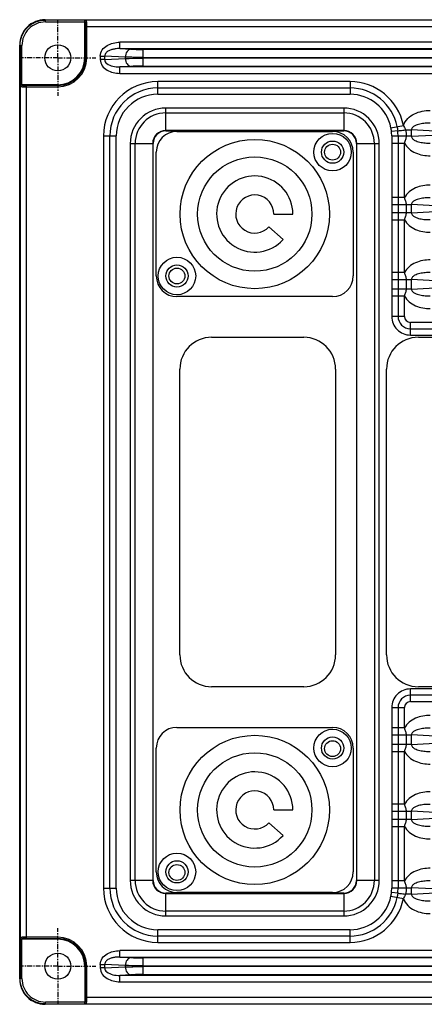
# Model space of a CAD drawing. Header units: millimetres. Extents: x 23 to 485, y 64 to 313.
# Tile 11 of 19: x 300 to 332, y 181 to 258. Entities that reach past the tile are written whole.
import ezdxf

# ---------------------------------------------------------------- set-up
doc = ezdxf.new("R2010")
doc.units = ezdxf.units.MM
doc.linetypes.add('CENTER', pattern=[0.6, 0.375, -0.075, 0.075, -0.075])
doc.layers.add('DEFAULT_1', color=3, linetype='CENTER')

msp = doc.modelspace()

# ---------------------------------------------------------------- linework, layer by layer
at = {"color": 7, "linetype": 'Continuous'}
for p, q in [((302.1305, 258.1061), (483.1162, 258.1061)), ((305.2483, 255.1061), (305.2483, 257.9299)), ((300.1233, 182.6058), (300.1233, 256.1064)), ((303.1233, 252.9811), (300.2995, 252.9811)), ((325.6233, 249.3888), (311.6233, 249.3888)), ((311.6233, 249.3579), (325.6233, 249.3579)), ((312.4983, 249.3079), (324.7483, 249.3079)), ((310.5906, 248.3561), (310.5906, 190.3561)), ((310.6215, 190.3561), (310.6215, 248.3561)), ((326.6251, 248.3561), (326.6251, 190.3561)), ((326.656, 190.3561), (326.656, 248.3561)), ((310.8733, 237.9329), (310.8733, 247.6829)), ((326.3733, 247.6829), (326.3733, 237.9329)), ((320.1233, 242.8079), (321.6233, 242.8079)), ((320.8489, 240.7963), (319.7361, 241.8021)), ((324.7483, 236.3079), (312.4983, 236.3079)), ((315.2309, 233.1061), (322.4809, 233.1061)), ((331.4983, 233.1061), (338.7483, 233.1061)), ((312.7309, 208.1061), (312.7309, 230.6061)), ((324.9809, 230.6061), (324.9809, 208.1061)), ((328.9983, 208.1061), (328.9983, 230.6061)), ((322.4809, 205.6061), (315.2309, 205.6061)), ((338.7483, 205.6061), (331.4983, 205.6061)), ((312.4983, 202.4044), (324.7483, 202.4044)), ((310.8733, 191.0294), (310.8733, 200.7794)), ((326.3733, 200.7794), (326.3733, 191.0294)), ((320.1233, 195.9044), (321.6233, 195.9044)), ((320.8489, 193.8927), (319.7361, 194.8985)), ((325.6233, 189.3544), (311.6233, 189.3544)), ((311.6233, 189.3234), (325.6233, 189.3234)), ((324.7483, 189.4044), (312.4983, 189.4044)), ((303.1233, 185.7311), (300.2995, 185.7311)), ((305.2483, 183.6061), (305.2483, 180.7823)), ((483.1162, 180.6061), (302.1305, 180.6061))]:
    msp.add_line(p, q, dxfattribs=at)
at = {"color": 9, "linetype": 'Continuous'}
for p, q in [((302.1361, 258.0799), (302.1361, 258.1061)), ((305.3534, 258.0799), (302.1361, 258.0799)), ((302.1492, 257.9299), (302.1492, 258.0799)), ((305.3534, 258.0728), (305.3534, 258.0799)), ((302.1493, 257.9299), (305.2483, 257.9299)), ((305.2476, 257.9776), (305.2716, 257.9728)), ((305.3059, 257.5729), (305.3059, 255.1061)), ((305.3059, 257.5729), (360.4407, 257.5729)), ((360.3932, 258.0728), (305.3534, 258.0728)), ((305.4056, 255.1061), (305.4056, 257.5729)), ((300.1233, 256.1064), (300.1495, 256.0802)), ((300.1495, 256.0802), (300.1495, 252.8938)), ((300.1495, 256.0802), (300.2995, 256.0802)), ((300.2995, 252.9811), (300.2995, 256.0802)), ((307.9942, 255.8297), (307.9942, 256.329)), ((358.8024, 256.329), (307.9942, 256.329)), ((307.9942, 255.8297), (308.8794, 255.7833)), ((307.9942, 255.8297), (358.8024, 255.8297)), ((356.945, 255.7622), (309.8516, 255.7622)), ((309.8517, 254.4501), (309.8517, 255.7622)), ((306.4621, 255.2441), (306.4621, 254.9681)), ((306.4621, 255.2441), (306.8157, 255.2441)), ((306.8157, 254.9681), (306.8157, 255.2441)), ((308.4375, 255.1591), (306.8157, 255.2441)), ((306.8157, 254.9681), (308.4375, 255.0531)), ((308.4375, 255.1591), (308.4375, 255.0531)), ((309.8517, 255.138), (356.9449, 255.138)), ((356.9449, 255.0742), (309.8517, 255.0742)), ((306.8157, 254.9681), (306.4621, 254.9681)), ((308.8794, 254.429), (307.9942, 254.3826)), ((307.9942, 253.8833), (307.9942, 254.3826)), ((358.8024, 254.3826), (307.9942, 254.3826)), ((309.8516, 254.4501), (356.945, 254.4501)), ((307.9942, 253.8833), (358.8024, 253.8833)), ((300.1495, 252.8938), (300.1566, 252.8583)), ((300.1566, 252.8583), (300.1566, 185.854)), ((300.2566, 252.9579), (300.2518, 252.9818)), ((300.6565, 185.7888), (300.6565, 252.9235)), ((303.1233, 252.9235), (300.6565, 252.9235)), ((300.6565, 252.8239), (303.1233, 252.8239)), ((310.9983, 252.2343), (310.9983, 253.233)), ((326.1233, 253.233), (310.9983, 253.233)), ((310.9983, 252.7336), (326.1233, 252.7336)), ((326.1233, 253.233), (326.1233, 252.2343)), ((310.9983, 252.2343), (326.1233, 252.2343)), ((311.6233, 249.3579), (311.6233, 251.1539)), ((325.6233, 251.1539), (311.6233, 251.1539)), ((325.6233, 251.1539), (325.6233, 249.3579)), ((311.6233, 250.7708), (325.6233, 250.7708)), ((329.3388, 249.594), (330.3184, 249.7884)), ((306.7214, 248.9561), (306.7214, 189.7561)), ((306.7214, 248.9561), (307.7202, 248.9561)), ((307.2208, 189.7561), (307.2208, 248.9561)), ((307.7202, 189.7561), (307.7202, 248.9561)), ((329.8793, 249.3693), (329.3835, 249.313)), ((329.4032, 248.964), (329.4021, 248.3838)), ((329.9025, 248.9366), (329.4037, 248.9366)), ((329.9025, 248.9561), (330.5435, 248.9561)), ((330.491, 249.4256), (330.9662, 249.4256)), ((330.9662, 248.9366), (330.5442, 248.9366)), ((330.9662, 248.9366), (330.9662, 249.4256)), ((334.0135, 249.2659), (330.9662, 249.4256)), ((330.9662, 248.9366), (334.0135, 249.0963)), ((308.8256, 248.3561), (308.8256, 190.3561)), ((308.8256, 248.3561), (310.6215, 248.3561)), ((309.2086, 190.3561), (309.2086, 248.3561)), ((326.6251, 248.3561), (328.421, 248.3561)), ((328.038, 248.3561), (328.038, 190.3561)), ((328.421, 190.3561), (328.421, 248.3561)), ((329.4014, 248.3838), (330.4002, 248.3838)), ((329.4021, 248.3838), (329.4021, 244.1018)), ((329.9008, 248.3838), (329.9008, 244.1018)), ((330.4002, 244.1018), (330.4002, 248.3838)), ((330.4002, 244.1018), (329.4014, 244.1018)), ((329.4033, 243.549), (329.4033, 242.9133)), ((329.4038, 243.549), (330.9662, 243.549)), ((329.9025, 243.549), (329.9025, 242.9133)), ((330.5435, 243.549), (330.5435, 242.9133)), ((330.9662, 242.9133), (330.9662, 243.549)), ((335.267, 243.3236), (330.9662, 243.549)), ((330.9662, 242.9133), (329.4038, 242.9133)), ((330.9662, 242.9133), (335.267, 243.1387)), ((329.4014, 242.3604), (330.4002, 242.3604)), ((329.4021, 242.3604), (329.4021, 238.2087)), ((329.9008, 242.3604), (329.9008, 238.2087)), ((330.4002, 238.2087), (330.4002, 242.3604)), ((330.4002, 238.2087), (329.4014, 238.2087)), ((329.4033, 237.6559), (329.4033, 236.9064)), ((329.4038, 237.6559), (330.9662, 237.6559)), ((329.9025, 237.6559), (329.9025, 236.9064)), ((330.5435, 237.6559), (330.5435, 236.9064)), ((330.9662, 236.9064), (330.9662, 237.6559)), ((336.2058, 237.3813), (330.9662, 237.6559)), ((330.9662, 236.9064), (336.2058, 237.181)), ((330.9662, 236.9064), (329.4038, 236.9064)), ((329.4021, 236.3535), (329.4014, 234.7561)), ((330.4002, 236.3535), (329.4014, 236.3535)), ((329.9008, 236.3535), (329.9008, 234.7561)), ((330.4002, 234.7561), (330.4002, 236.3535)), ((330.4002, 234.7561), (329.4014, 234.7561)), ((330.8733, 233.2843), (330.8733, 234.283)), ((338.6233, 234.283), (330.8733, 234.283)), ((330.8733, 233.7836), (338.6233, 233.7836)), ((330.8733, 233.2843), (338.6233, 233.2843)), ((330.8733, 204.4292), (330.8733, 205.428)), ((338.6233, 205.428), (330.8733, 205.428)), ((338.6233, 204.9286), (330.8733, 204.9286)), ((329.4014, 203.9561), (329.4021, 202.3587)), ((329.4014, 203.9561), (330.4002, 203.9561)), ((329.9008, 203.9561), (329.9008, 202.3587)), ((330.4002, 202.3587), (330.4002, 203.9561)), ((330.8733, 204.4292), (338.6233, 204.4292)), ((330.4002, 202.3587), (329.4014, 202.3587)), ((329.4033, 201.8059), (329.4033, 201.0564)), ((329.4038, 201.8059), (330.9662, 201.8059)), ((329.9025, 201.8059), (329.9025, 201.0564)), ((330.5435, 201.8059), (330.5435, 201.0564)), ((330.9662, 201.0564), (330.9662, 201.8059)), ((336.2058, 201.5313), (330.9662, 201.8059)), ((330.9662, 201.0564), (329.4038, 201.0564)), ((330.9662, 201.0564), (336.2058, 201.331)), ((329.4014, 200.5035), (330.4002, 200.5035)), ((329.4021, 200.5035), (329.4021, 196.3518)), ((329.9008, 200.5035), (329.9008, 196.3518)), ((330.4002, 196.3518), (330.4002, 200.5035)), ((330.4002, 196.3518), (329.4014, 196.3518)), ((329.4033, 195.799), (329.4033, 195.1633)), ((329.4038, 195.799), (330.9662, 195.799)), ((329.9025, 195.799), (329.9025, 195.1633)), ((330.5435, 195.799), (330.5435, 195.1633)), ((330.9662, 195.1633), (330.9662, 195.799)), ((335.267, 195.5736), (330.9662, 195.799)), ((330.9662, 195.1633), (335.267, 195.3887)), ((329.4014, 194.6104), (330.4002, 194.6104)), ((329.4021, 194.6104), (329.4021, 190.3285)), ((330.9662, 195.1633), (329.4038, 195.1633)), ((329.9008, 194.6104), (329.9008, 190.3285)), ((330.4002, 190.3285), (330.4002, 194.6104)), ((310.6215, 190.3561), (308.8256, 190.3561)), ((328.421, 190.3561), (326.6251, 190.3561)), ((330.4002, 190.3285), (329.4014, 190.3285)), ((306.7214, 189.7561), (307.7202, 189.7561)), ((311.6233, 187.5584), (311.6233, 189.3544)), ((325.6233, 189.3544), (325.6233, 187.5584)), ((329.3388, 189.1182), (330.3184, 188.9239)), ((329.8793, 189.3429), (329.3835, 189.3992)), ((329.9025, 189.7561), (329.4038, 189.7561)), ((329.9025, 189.7756), (330.5435, 189.7756)), ((330.9662, 189.2866), (330.491, 189.2866)), ((330.5442, 189.7756), (330.9662, 189.7756)), ((330.9662, 189.2866), (330.9662, 189.7756)), ((334.0135, 189.6159), (330.9662, 189.7756)), ((330.9662, 189.2866), (334.0135, 189.4463)), ((325.6233, 187.9414), (311.6233, 187.9414)), ((311.6233, 187.5584), (325.6233, 187.5584)), ((310.9983, 185.4792), (310.9983, 186.478)), ((326.1233, 186.478), (310.9983, 186.478)), ((326.1233, 185.4792), (326.1233, 186.478)), ((300.1566, 185.854), (300.1495, 185.8185)), ((300.1495, 185.8185), (300.1495, 182.6321)), ((300.2518, 185.7305), (300.2566, 185.7544)), ((300.2995, 182.6321), (300.2995, 185.7311)), ((303.1233, 185.8884), (300.6565, 185.8884)), ((300.6565, 185.7888), (303.1233, 185.7888)), ((326.1233, 185.9786), (310.9983, 185.9786)), ((310.9983, 185.4792), (326.1233, 185.4792)), ((307.9942, 184.3297), (307.9942, 184.829)), ((358.8024, 184.829), (307.9942, 184.829)), ((306.4621, 183.7441), (306.4621, 183.4681)), ((306.4621, 183.7441), (306.8157, 183.7441)), ((306.8157, 183.4681), (306.8157, 183.7441)), ((308.4375, 183.6591), (306.8157, 183.7441)), ((307.9942, 184.3297), (308.8794, 184.2833)), ((307.9942, 184.3297), (358.8024, 184.3297)), ((356.945, 184.2622), (309.8516, 184.2622)), ((309.8517, 182.9501), (309.8517, 184.2622)), ((305.3059, 183.6061), (305.3059, 181.1394)), ((305.4056, 181.1394), (305.4056, 183.6061)), ((306.8157, 183.4681), (306.4621, 183.4681)), ((306.8157, 183.4681), (308.4375, 183.5531)), ((308.8794, 182.929), (307.9942, 182.8826)), ((308.4375, 183.6591), (308.4375, 183.5531)), ((309.8516, 182.9501), (356.945, 182.9501)), ((309.8517, 183.638), (356.9449, 183.638)), ((356.9449, 183.5742), (309.8517, 183.5742)), ((300.1233, 182.6058), (300.1495, 182.6321)), ((300.2995, 182.6321), (300.1495, 182.6321)), ((307.9942, 182.3833), (307.9942, 182.8826)), ((358.8024, 182.8826), (307.9942, 182.8826)), ((307.9942, 182.3833), (358.8024, 182.3833)), ((302.1361, 180.6061), (302.1361, 180.6324)), ((302.1361, 180.6324), (305.3534, 180.6324)), ((302.1492, 180.6324), (302.1492, 180.7823)), ((305.2483, 180.7823), (302.1493, 180.7823)), ((305.2716, 180.7394), (305.2476, 180.7347)), ((360.4407, 181.1394), (305.3059, 181.1394)), ((305.3534, 180.6324), (305.3534, 180.6394)), ((305.3534, 180.6394), (360.3932, 180.6394))]:
    msp.add_line(p, q, dxfattribs=at)
at = {"color": 7, "linetype": 'Continuous'}
for centre, radius in [((303.1233, 255.1061), 1.027), ((324.7483, 247.6829), 1.475), ((318.6233, 242.8079), 5.875), ((324.7483, 247.6829), 0.875), ((324.7483, 247.6829), 0.625), ((318.6233, 242.8079), 4.5), ((312.4983, 237.9329), 1.475), ((312.4983, 237.9329), 0.875), ((312.4983, 237.9329), 0.625), ((318.6233, 195.9044), 5.875), ((324.7483, 200.7794), 1.475), ((324.7483, 200.7794), 0.875), ((324.7483, 200.7294), 0.625), ((318.6233, 195.9044), 4.5), ((312.4983, 191.0294), 1.475), ((312.4983, 191.0294), 0.875), ((312.4983, 190.9794), 0.625), ((303.1233, 183.6061), 1.027)]:
    msp.add_circle(centre, radius, dxfattribs=at)
at = {"color": 9, "linetype": 'Continuous'}
for centre, radius, start, end in [((302.1491, 256.0803), 1.8496, 89.995767, 180.00424), ((303.1233, 255.1061), 2.2822, 270, 0), ((303.1233, 255.1061), 2.1826, 270, 0), ((310.9983, 248.9561), 4.2769, 90, 180), ((310.9983, 248.9561), 3.7775, 90, 180), ((326.1233, 248.9561), 4.2769, 11.220696, 90), ((326.1233, 248.9561), 3.7775, 11.220671, 90), ((310.9983, 248.9561), 3.2781, 90, 180), ((326.1233, 248.9561), 3.2781, 11.220671, 90), ((311.6233, 248.3561), 2.7977, 89.999996, 180.000004), ((325.6233, 248.3561), 2.7977, 359.999996, 90.000004), ((311.6233, 248.3561), 2.4147, 90, 180), ((325.6233, 248.3561), 2.4147, 0, 90), ((326.2047, 248.9552), 3.6978, 359.712122, 6.429698), ((330.8733, 234.7561), 1.4719, 180.000001, 270.000002), ((330.8733, 234.7561), 0.9725, 180, 270), ((330.8733, 234.7561), 0.4731, 180.00004, 270.000001), ((330.8733, 203.9561), 1.4719, 89.999998, 179.999998), ((330.8733, 203.9561), 0.9725, 90, 180), ((330.8733, 203.9561), 0.4731, 89.999999, 179.999955), ((311.6233, 190.3561), 2.7977, 179.999996, 270.000004), ((311.6233, 190.3561), 2.4147, 180, 270), ((325.6233, 190.3561), 2.7977, 269.999996, 0.000004), ((325.6233, 190.3561), 2.4147, 270, 0), ((310.9983, 189.7561), 4.2769, 180, 270), ((310.9983, 189.7561), 3.7775, 180, 270), ((310.9983, 189.7561), 3.2781, 180, 270), ((326.1233, 189.7561), 3.2781, 270, 348.779331), ((326.2496, 189.7566), 3.1542, 353.49399, 359.84788), ((326.2143, 189.7565), 3.6882, 353.561468, 359.993917), ((326.1233, 189.7561), 3.7775, 270, 348.779338), ((326.1233, 189.7561), 4.2769, 270, 348.779312), ((303.1233, 183.6061), 2.2822, 360, 90), ((303.1233, 183.6061), 2.1826, 0, 90), ((302.1491, 182.6319), 1.8496, 179.995768, 270.004239)]:
    msp.add_arc(centre, radius, start, end, dxfattribs=at)
at = {"color": 7, "linetype": 'Continuous'}
for centre, radius, start, end in [((303.1233, 255.1061), 2.125, 270, 0), ((311.6233, 248.3561), 1.0327, 90, 180), ((311.6233, 248.3561), 1.0018, 90, 180), ((312.4983, 247.6829), 1.625, 90, 180), ((324.7483, 247.6829), 1.625, 0, 90), ((325.6233, 248.3561), 1.0327, 0, 90), ((325.6233, 248.3561), 1.0018, 0, 90), ((318.6233, 242.8079), 3, 0, 317.89127), ((318.6233, 242.8079), 1.5, 0, 317.89127), ((312.4983, 237.9329), 1.625, 180, 270), ((324.7483, 237.9329), 1.625, 270, 0), ((315.2309, 230.6061), 2.5, 90, 180), ((322.4809, 230.6061), 2.5, 0, 90), ((331.4983, 230.6061), 2.5, 90, 180), ((315.2309, 208.1061), 2.5, 180, 270), ((322.4809, 208.1061), 2.5, 270, 0), ((331.4983, 208.1061), 2.5, 180, 270), ((312.4983, 200.7794), 1.625, 90, 180), ((324.7483, 200.7794), 1.625, 0, 90), ((318.6233, 195.9044), 3, 0, 317.89127), ((318.6233, 195.9044), 1.5, 0, 317.89127), ((312.4983, 191.0294), 1.625, 180, 270), ((324.7483, 191.0294), 1.625, 270, 0), ((311.6233, 190.3561), 1.0327, 180, 270), ((311.6233, 190.3561), 1.0018, 180, 270), ((325.6233, 190.3561), 1.0327, 270, 0), ((325.6233, 190.3561), 1.0018, 270, 0), ((303.1233, 183.6061), 2.125, 0, 90)]:
    msp.add_arc(centre, radius, start, end, dxfattribs=at)
for centre, major_axis, start_param, end_param in [((305.2352, 257.9299), (0, 0.15), -1.5707963, -1.2473369), ((300.2995, 252.9943), (0.15, 0), -1.8942557, -1.5707963), ((300.2995, 185.718), (0.15, 0), 1.5707963, 1.8942557), ((305.2352, 180.7823), (0, 0.15), -1.8942557, -1.5707963)]:
    msp.add_ellipse(centre, major_axis=major_axis, ratio=0.0874887, start_param=start_param, end_param=end_param, dxfattribs=at)
for points, knots in [([(302.123, 258.1061), (301.8629, 258.1061), (301.337, 258.0021), (300.6725, 257.557), (300.2273, 256.8925), (300.1233, 256.3666), (300.1233, 256.1064)], [0, 0, 0, 0, 0.2500315, 0.5, 0.7499685, 1, 1, 1, 1]), ([(300.1495, 256.0802), (300.1495, 256.3403), (300.2535, 256.8662), (300.6987, 257.5307), (301.3632, 257.9759), (301.8891, 258.0799), (302.1492, 258.0799)], [0, 0, 0, 0, 0.2500314, 0.5, 0.7499686, 1, 1, 1, 1]), ([(305.2476, 257.9776), (305.2468, 258.0051), (305.2652, 258.0574), (305.3145, 258.0794), (305.3356, 258.0799)], [0, 0, 0, 0, 0.5659853, 1, 1, 1, 1]), ([(309.8517, 255.138), (309.7217, 255.138), (309.2502, 255.1398), (308.7787, 255.1468), (308.4375, 255.1591)], [0, 0, 0, 0, 0.2758119, 1, 1, 1, 1]), ([(308.4375, 255.0531), (308.5385, 255.0568), (309.0098, 255.0702), (309.4813, 255.0742), (309.8517, 255.0742)], [0, 0, 0, 0, 0.2142877, 1, 1, 1, 1]), ([(300.1495, 252.8938), (300.15, 252.9149), (300.172, 252.9642), (300.2243, 252.9826), (300.2518, 252.9818)], [0, 0, 0, 0, 0.4340862, 1, 1, 1, 1]), ([(300.2518, 185.7305), (300.2243, 185.7296), (300.172, 185.748), (300.15, 185.7974), (300.1495, 185.8185)], [0, 0, 0, 0, 0.5659853, 1, 1, 1, 1]), ([(309.8517, 183.638), (309.7217, 183.638), (309.2502, 183.6398), (308.7787, 183.6468), (308.4375, 183.6591)], [0, 0, 0, 0, 0.2758119, 1, 1, 1, 1]), ([(308.4375, 183.5531), (308.5385, 183.5568), (309.0098, 183.5702), (309.4813, 183.5742), (309.8517, 183.5742)], [0, 0, 0, 0, 0.2142877, 1, 1, 1, 1]), ([(300.1233, 182.6058), (300.1233, 182.3457), (300.2273, 181.8198), (300.6725, 181.1553), (301.337, 180.7101), (301.8629, 180.6061), (302.123, 180.6061)], [0, 0, 0, 0, 0.2500315, 0.5, 0.7499685, 1, 1, 1, 1]), ([(302.1492, 180.6324), (301.8891, 180.6324), (301.3632, 180.7364), (300.6987, 181.1816), (300.2535, 181.8461), (300.1495, 182.3719), (300.1495, 182.6321)], [0, 0, 0, 0, 0.2500314, 0.5, 0.7499686, 1, 1, 1, 1]), ([(305.3356, 180.6324), (305.3145, 180.6329), (305.2652, 180.6548), (305.2468, 180.7071), (305.2476, 180.7347)], [0, 0, 0, 0, 0.4340862, 1, 1, 1, 1])]:
    msp.add_open_spline(points, degree=3, knots=knots, dxfattribs=at)
at = {"color": 9, "linetype": 'Continuous'}
for points, knots in [([(305.3712, 258.0728), (305.3458, 258.0728), (305.2928, 258.0513), (305.2716, 257.9983), (305.2716, 257.9728)], [0, 0, 0, 0, 0.4991093, 1, 1, 1, 1]), ([(305.3059, 257.5729), (305.3059, 257.6235), (305.3045, 257.7175), (305.2979, 257.8387), (305.2896, 257.9217), (305.2805, 257.9587), (305.2752, 257.9721), (305.2716, 257.9728)], [0, 0, 0, 0, 0.3755548, 0.6951898, 0.9122564, 0.9725037, 1, 1, 1, 1]), ([(305.4056, 257.5729), (305.4056, 257.6361), (305.404, 257.7528), (305.3984, 257.8911), (305.3911, 257.9802), (305.3859, 258.028), (305.3798, 258.0544), (305.3754, 258.0718), (305.3712, 258.0728)], [0, 0, 0, 0, 0.3766038, 0.6971334, 0.8210081, 0.91451, 0.9742582, 1, 1, 1, 1]), ([(306.4621, 255.2441), (306.4621, 255.4143), (306.5846, 255.7607), (306.9888, 256.1006), (307.4757, 256.2896), (307.8219, 256.329), (307.9942, 256.329)], [0, 0, 0, 0, 0.2479983, 0.4979564, 0.7488334, 1, 1, 1, 1]), ([(307.9942, 255.8297), (307.8761, 255.8314), (307.6685, 255.8196), (307.3774, 255.7607), (307.1261, 255.6645), (306.8997, 255.5134), (306.8138, 255.3338), (306.8157, 255.2441)], [0, 0, 0, 0, 0.2485325, 0.4353347, 0.6227639, 0.8113227, 1, 1, 1, 1]), ([(308.8795, 255.7833), (308.7592, 255.777), (308.5076, 255.589), (308.4415, 255.3104), (308.4375, 255.1591)], [0, 0, 0, 0, 0.4430783, 1, 1, 1, 1]), ([(308.8794, 255.7833), (308.9488, 255.7796), (309.2727, 255.7662), (309.5969, 255.7622), (309.8516, 255.7622)], [0, 0, 0, 0, 0.2143108, 1, 1, 1, 1]), ([(308.4375, 255.0531), (308.4415, 254.9019), (308.5075, 254.6234), (308.7592, 254.4353), (308.8795, 254.429)], [0, 0, 0, 0, 0.5566845, 1, 1, 1, 1]), ([(306.4621, 254.9681), (306.4621, 254.798), (306.5846, 254.4515), (306.9888, 254.1116), (307.4757, 253.9227), (307.8219, 253.8833), (307.9942, 253.8833)], [0, 0, 0, 0, 0.2479983, 0.4979564, 0.7488334, 1, 1, 1, 1]), ([(306.8157, 254.9681), (306.8144, 254.9075), (306.8505, 254.7843), (307.0582, 254.5627), (307.4638, 254.4122), (307.8172, 254.3799), (307.9942, 254.3826)], [0, 0, 0, 0, 0.1276305, 0.2545029, 0.6274989, 1, 1, 1, 1]), ([(309.8516, 254.4501), (309.7622, 254.4501), (309.4381, 254.4483), (309.1138, 254.4413), (308.8794, 254.429)], [0, 0, 0, 0, 0.2758097, 1, 1, 1, 1]), ([(300.2566, 252.9579), (300.2311, 252.9578), (300.1781, 252.9367), (300.1567, 252.8837), (300.1566, 252.8583)], [0, 0, 0, 0, 0.5004015, 1, 1, 1, 1]), ([(300.1566, 252.8583), (300.1577, 252.8541), (300.175, 252.8496), (300.2015, 252.8436), (300.2493, 252.8383), (300.3384, 252.831), (300.4766, 252.8255), (300.5934, 252.8239), (300.6565, 252.8239)], [0, 0, 0, 0, 0.0257418, 0.0854901, 0.178992, 0.3028666, 0.6233961, 1, 1, 1, 1]), ([(300.2566, 252.9579), (300.2573, 252.9543), (300.2707, 252.9489), (300.3077, 252.9398), (300.3907, 252.9316), (300.5119, 252.925), (300.606, 252.9235), (300.6565, 252.9235)], [0, 0, 0, 0, 0.0274955, 0.0877421, 0.3048102, 0.6244483, 1, 1, 1, 1]), ([(330.3184, 249.7884), (330.3858, 249.9905), (330.6351, 250.3603), (331.1769, 250.7215), (331.7931, 250.9255), (332.2235, 250.9685), (332.4381, 250.9685)], [0, 0, 0, 0, 0.2488977, 0.4989148, 0.7493763, 1, 1, 1, 1]), ([(332.4381, 249.9699), (332.3003, 249.9732), (332.0239, 249.9657), (331.6806, 249.9162), (331.4125, 249.8419), (331.2177, 249.7592), (331.0374, 249.642), (330.963, 249.4983), (330.9662, 249.4256)], [0, 0, 0, 0, 0.2463561, 0.4933734, 0.6176132, 0.7428077, 0.8700342, 1, 1, 1, 1]), ([(329.8793, 249.3693), (329.8985, 249.3637), (329.9674, 249.3767), (330.0984, 249.3808), (330.283, 249.4027), (330.4196, 249.4172), (330.491, 249.4256)], [0, 0, 0, 0, 0.0977573, 0.3281297, 0.648796, 1, 1, 1, 1]), ([(330.5435, 248.9366), (330.5389, 248.8415), (330.499, 248.6524), (330.4279, 248.4753), (330.4002, 248.3838)], [0, 0, 0, 0, 0.4989161, 1, 1, 1, 1]), ([(330.9662, 248.9366), (330.963, 248.864), (331.0374, 248.7203), (331.2177, 248.6031), (331.4125, 248.5204), (331.6806, 248.4461), (332.0239, 248.3965), (332.3003, 248.3891), (332.4381, 248.3924)], [0, 0, 0, 0, 0.1299658, 0.2571924, 0.382387, 0.5066269, 0.7536441, 1, 1, 1, 1]), ([(330.4002, 248.3838), (330.5823, 248.0409), (331.2599, 247.5265), (332.0454, 247.3937), (332.4381, 247.3937)], [0, 0, 0, 0, 0.4971489, 1, 1, 1, 1]), ([(332.4381, 245.0919), (332.0454, 245.0919), (331.2599, 244.9591), (330.5823, 244.4447), (330.4002, 244.1018)], [0, 0, 0, 0, 0.5028498, 1, 1, 1, 1]), ([(330.4002, 244.1018), (330.4266, 244.0099), (330.4808, 243.8772), (330.5318, 243.6921), (330.5381, 243.5965), (330.5435, 243.549)], [0, 0, 0, 0, 0.5005057, 0.7495199, 1, 1, 1, 1]), ([(332.4381, 244.0933), (332.3003, 244.0965), (332.0239, 244.0891), (331.6806, 244.0395), (331.4125, 243.9652), (331.2177, 243.8826), (331.0374, 243.7653), (330.963, 243.6216), (330.9662, 243.549)], [0, 0, 0, 0, 0.2463561, 0.4933734, 0.6176132, 0.7428077, 0.8700342, 1, 1, 1, 1]), ([(330.5435, 242.9133), (330.5389, 242.8182), (330.499, 242.629), (330.4279, 242.4519), (330.4002, 242.3604)], [0, 0, 0, 0, 0.4989161, 1, 1, 1, 1]), ([(330.9662, 242.9133), (330.963, 242.8406), (331.0374, 242.6969), (331.2177, 242.5797), (331.4125, 242.497), (331.6806, 242.4227), (332.0239, 242.3732), (332.3003, 242.3657), (332.4381, 242.369)], [0, 0, 0, 0, 0.1299658, 0.2571924, 0.382387, 0.5066269, 0.7536441, 1, 1, 1, 1]), ([(330.4002, 242.3604), (330.5823, 242.0176), (331.2599, 241.5031), (332.0454, 241.3704), (332.4381, 241.3704)], [0, 0, 0, 0, 0.4971489, 1, 1, 1, 1]), ([(332.4381, 239.1988), (332.0454, 239.1988), (331.2599, 239.066), (330.5823, 238.5516), (330.4002, 238.2087)], [0, 0, 0, 0, 0.5028498, 1, 1, 1, 1]), ([(330.4002, 238.2087), (330.4266, 238.1168), (330.4808, 237.9841), (330.5318, 237.799), (330.5381, 237.7034), (330.5435, 237.6559)], [0, 0, 0, 0, 0.5005057, 0.7495199, 1, 1, 1, 1]), ([(332.4381, 238.2001), (332.3003, 238.2034), (332.0239, 238.196), (331.6806, 238.1464), (331.4125, 238.0721), (331.2177, 237.9895), (331.0374, 237.8722), (330.963, 237.7285), (330.9662, 237.6559)], [0, 0, 0, 0, 0.2463561, 0.4933734, 0.6176132, 0.7428077, 0.8700342, 1, 1, 1, 1]), ([(330.5435, 236.9064), (330.5389, 236.8113), (330.499, 236.6222), (330.4279, 236.4451), (330.4002, 236.3535)], [0, 0, 0, 0, 0.4989161, 1, 1, 1, 1]), ([(330.9662, 236.9064), (330.963, 236.8338), (331.0374, 236.6901), (331.2177, 236.5728), (331.4125, 236.4902), (331.6806, 236.4159), (332.0239, 236.3663), (332.3003, 236.3588), (332.4381, 236.3621)], [0, 0, 0, 0, 0.1299658, 0.2571924, 0.382387, 0.5066269, 0.7536441, 1, 1, 1, 1]), ([(330.4002, 236.3535), (330.5823, 236.0107), (331.2599, 235.4963), (332.0454, 235.3635), (332.4381, 235.3635)], [0, 0, 0, 0, 0.4971489, 1, 1, 1, 1]), ([(332.4381, 203.3488), (332.0454, 203.3488), (331.2599, 203.216), (330.5823, 202.7016), (330.4002, 202.3587)], [0, 0, 0, 0, 0.5028498, 1, 1, 1, 1]), ([(330.4002, 202.3587), (330.4266, 202.2668), (330.4808, 202.1341), (330.5318, 201.949), (330.5381, 201.8534), (330.5435, 201.8059)], [0, 0, 0, 0, 0.5005057, 0.7495199, 1, 1, 1, 1]), ([(332.4381, 202.3501), (332.3003, 202.3534), (332.0239, 202.346), (331.6806, 202.2964), (331.4125, 202.2221), (331.2177, 202.1395), (331.0374, 202.0222), (330.963, 201.8785), (330.9662, 201.8059)], [0, 0, 0, 0, 0.2463561, 0.4933734, 0.6176132, 0.7428077, 0.8700342, 1, 1, 1, 1]), ([(330.5435, 201.0564), (330.5389, 200.9613), (330.499, 200.7722), (330.4279, 200.5951), (330.4002, 200.5035)], [0, 0, 0, 0, 0.4989161, 1, 1, 1, 1]), ([(330.9662, 201.0564), (330.963, 200.9838), (331.0374, 200.8401), (331.2177, 200.7228), (331.4125, 200.6402), (331.6806, 200.5659), (332.0239, 200.5163), (332.3003, 200.5088), (332.4381, 200.5121)], [0, 0, 0, 0, 0.1299658, 0.2571924, 0.382387, 0.5066269, 0.7536441, 1, 1, 1, 1]), ([(330.4002, 200.5035), (330.5823, 200.1607), (331.2599, 199.6463), (332.0454, 199.5135), (332.4381, 199.5135)], [0, 0, 0, 0, 0.4971489, 1, 1, 1, 1]), ([(332.4381, 197.3419), (332.0454, 197.3419), (331.2599, 197.2091), (330.5823, 196.6947), (330.4002, 196.3518)], [0, 0, 0, 0, 0.5028498, 1, 1, 1, 1]), ([(330.4002, 196.3518), (330.4266, 196.2599), (330.4808, 196.1272), (330.5318, 195.9421), (330.5381, 195.8465), (330.5435, 195.799)], [0, 0, 0, 0, 0.5005057, 0.7495199, 1, 1, 1, 1]), ([(332.4381, 196.3433), (332.3003, 196.3465), (332.0239, 196.3391), (331.6806, 196.2895), (331.4125, 196.2152), (331.2177, 196.1326), (331.0374, 196.0153), (330.963, 195.8716), (330.9662, 195.799)], [0, 0, 0, 0, 0.2463561, 0.4933734, 0.6176132, 0.7428077, 0.8700342, 1, 1, 1, 1]), ([(330.5435, 195.1633), (330.5389, 195.0682), (330.499, 194.879), (330.4279, 194.7019), (330.4002, 194.6104)], [0, 0, 0, 0, 0.4989161, 1, 1, 1, 1]), ([(330.4002, 194.6104), (330.5823, 194.2676), (331.2599, 193.7531), (332.0454, 193.6204), (332.4381, 193.6204)], [0, 0, 0, 0, 0.4971489, 1, 1, 1, 1]), ([(330.9662, 195.1633), (330.963, 195.0906), (331.0374, 194.9469), (331.2177, 194.8297), (331.4125, 194.747), (331.6806, 194.6727), (332.0239, 194.6232), (332.3003, 194.6157), (332.4381, 194.619)], [0, 0, 0, 0, 0.1299658, 0.2571924, 0.382387, 0.5066269, 0.7536441, 1, 1, 1, 1]), ([(332.4381, 191.3185), (332.0454, 191.3185), (331.2599, 191.1857), (330.5823, 190.6713), (330.4002, 190.3285)], [0, 0, 0, 0, 0.5028498, 1, 1, 1, 1]), ([(330.4002, 190.3285), (330.4266, 190.2366), (330.4808, 190.1038), (330.5318, 189.9188), (330.5381, 189.8232), (330.5435, 189.7756)], [0, 0, 0, 0, 0.5005057, 0.7495199, 1, 1, 1, 1]), ([(332.4381, 190.3199), (332.3003, 190.3232), (332.0239, 190.3157), (331.6806, 190.2662), (331.4125, 190.1919), (331.2177, 190.1092), (331.0374, 189.992), (330.963, 189.8483), (330.9662, 189.7756)], [0, 0, 0, 0, 0.2463561, 0.4933734, 0.6176132, 0.7428077, 0.8700342, 1, 1, 1, 1]), ([(329.8793, 189.3429), (329.8985, 189.3485), (329.9674, 189.3355), (330.0984, 189.3315), (330.283, 189.3096), (330.4196, 189.2951), (330.491, 189.2866)], [0, 0, 0, 0, 0.0977546, 0.3281252, 0.6487917, 1, 1, 1, 1]), ([(330.491, 189.2866), (330.4711, 189.2227), (330.4219, 189.0969), (330.3511, 188.9826), (330.3184, 188.9239)], [0, 0, 0, 0, 0.4990338, 1, 1, 1, 1]), ([(330.9662, 189.2866), (330.963, 189.214), (331.0374, 189.0703), (331.2177, 188.9531), (331.4125, 188.8704), (331.6806, 188.7961), (332.0239, 188.7465), (332.3003, 188.7391), (332.4381, 188.7424)], [0, 0, 0, 0, 0.1299658, 0.2571924, 0.382387, 0.5066269, 0.7536441, 1, 1, 1, 1]), ([(330.3184, 188.9239), (330.3858, 188.7217), (330.6351, 188.3519), (331.1769, 187.9908), (331.7931, 187.7867), (332.2235, 187.7437), (332.4381, 187.7437)], [0, 0, 0, 0, 0.2488973, 0.4989144, 0.749376, 1, 1, 1, 1]), ([(300.6565, 185.8884), (300.5934, 185.8884), (300.4766, 185.8868), (300.3384, 185.8812), (300.2493, 185.8739), (300.2015, 185.8687), (300.175, 185.8626), (300.1577, 185.8582), (300.1566, 185.854)], [0, 0, 0, 0, 0.3766038, 0.6971334, 0.8210081, 0.91451, 0.9742582, 1, 1, 1, 1]), ([(300.1566, 185.854), (300.1567, 185.8286), (300.1781, 185.7756), (300.2311, 185.7544), (300.2566, 185.7544)], [0, 0, 0, 0, 0.4991093, 1, 1, 1, 1]), ([(300.6565, 185.7888), (300.606, 185.7888), (300.5119, 185.7873), (300.3907, 185.7807), (300.3077, 185.7724), (300.2707, 185.7634), (300.2573, 185.758), (300.2566, 185.7544)], [0, 0, 0, 0, 0.3755548, 0.6951898, 0.9122564, 0.9725037, 1, 1, 1, 1]), ([(306.4621, 183.7441), (306.4621, 183.9143), (306.5846, 184.2607), (306.9888, 184.6006), (307.4757, 184.7896), (307.8219, 184.829), (307.9942, 184.829)], [0, 0, 0, 0, 0.2479983, 0.4979564, 0.7488334, 1, 1, 1, 1]), ([(307.9942, 184.3297), (307.8761, 184.3314), (307.6685, 184.3196), (307.3774, 184.2607), (307.1261, 184.1645), (306.8997, 184.0134), (306.8138, 183.8338), (306.8157, 183.7441)], [0, 0, 0, 0, 0.2485325, 0.4353347, 0.6227639, 0.8113227, 1, 1, 1, 1]), ([(308.8795, 184.2833), (308.7592, 184.277), (308.5076, 184.089), (308.4415, 183.8104), (308.4375, 183.6591)], [0, 0, 0, 0, 0.4430783, 1, 1, 1, 1]), ([(308.8794, 184.2833), (308.9488, 184.2796), (309.2727, 184.2662), (309.5969, 184.2622), (309.8516, 184.2622)], [0, 0, 0, 0, 0.2143108, 1, 1, 1, 1]), ([(306.4621, 183.4681), (306.4621, 183.298), (306.5846, 182.9515), (306.9888, 182.6116), (307.4757, 182.4227), (307.8219, 182.3833), (307.9942, 182.3833)], [0, 0, 0, 0, 0.2479983, 0.4979564, 0.7488334, 1, 1, 1, 1]), ([(306.8157, 183.4681), (306.8144, 183.4075), (306.8505, 183.2843), (307.0582, 183.0627), (307.4638, 182.9122), (307.8172, 182.8799), (307.9942, 182.8826)], [0, 0, 0, 0, 0.1276305, 0.2545029, 0.6274989, 1, 1, 1, 1]), ([(308.4375, 183.5531), (308.4415, 183.4019), (308.5075, 183.1234), (308.7592, 182.9353), (308.8795, 182.929)], [0, 0, 0, 0, 0.5566845, 1, 1, 1, 1]), ([(309.8516, 182.9501), (309.7622, 182.9501), (309.4381, 182.9483), (309.1138, 182.9413), (308.8794, 182.929)], [0, 0, 0, 0, 0.2758097, 1, 1, 1, 1]), ([(305.2716, 180.7394), (305.2752, 180.7402), (305.2805, 180.7536), (305.2896, 180.7906), (305.2979, 180.8735), (305.3045, 180.9947), (305.3059, 181.0888), (305.3059, 181.1394)], [0, 0, 0, 0, 0.0274955, 0.0877421, 0.3048102, 0.6244483, 1, 1, 1, 1]), ([(305.2716, 180.7394), (305.2716, 180.714), (305.2928, 180.6609), (305.3457, 180.6395), (305.3712, 180.6394)], [0, 0, 0, 0, 0.5004015, 1, 1, 1, 1]), ([(305.3712, 180.6394), (305.3754, 180.6405), (305.3798, 180.6579), (305.3859, 180.6843), (305.3911, 180.7321), (305.3984, 180.8212), (305.404, 180.9594), (305.4056, 181.0762), (305.4056, 181.1394)], [0, 0, 0, 0, 0.0257418, 0.0854901, 0.178992, 0.3028666, 0.6233961, 1, 1, 1, 1])]:
    msp.add_open_spline(points, degree=3, knots=knots, dxfattribs=at)
for points in [[(329.3835, 249.313), (329.3728, 249.4073), (329.3572, 249.501), (329.3388, 249.594)], [(329.8286, 249.6912), (329.8498, 249.5847), (329.8671, 249.4772), (329.8793, 249.3693)], [(330.3184, 249.7884), (330.3834, 249.6713), (330.4522, 249.5538), (330.491, 249.4256)], [(329.4032, 248.964), (329.4038, 249.0805), (329.3966, 249.1973), (329.3835, 249.313)], [(329.9024, 248.9561), (329.903, 248.7654), (329.9008, 248.5746), (329.9008, 248.3838)], [(330.491, 249.4256), (330.5268, 249.2656), (330.5442, 249.1006), (330.5442, 248.9366)], [(329.4021, 244.1018), (329.4021, 243.9176), (329.4033, 243.7333), (329.4033, 243.549)], [(329.9008, 244.1018), (329.9008, 243.9176), (329.9027, 243.7333), (329.9025, 243.549)], [(329.4033, 242.9133), (329.4033, 242.729), (329.4021, 242.5447), (329.4021, 242.3604)], [(329.9025, 242.9133), (329.9027, 242.729), (329.9008, 242.5447), (329.9008, 242.3604)], [(329.4021, 238.2087), (329.4021, 238.0244), (329.4033, 237.8401), (329.4033, 237.6559)], [(329.9008, 238.2087), (329.9008, 238.0244), (329.9027, 237.8401), (329.9025, 237.6559)], [(329.4033, 236.9064), (329.4033, 236.7221), (329.4021, 236.5378), (329.4021, 236.3535)], [(329.9025, 236.9064), (329.9027, 236.7221), (329.9008, 236.5378), (329.9008, 236.3535)], [(329.4021, 202.3587), (329.4021, 202.1744), (329.4033, 201.9901), (329.4033, 201.8059)], [(329.9008, 202.3587), (329.9008, 202.1744), (329.9027, 201.9901), (329.9025, 201.8059)], [(329.4033, 201.0564), (329.4033, 200.8721), (329.4021, 200.6878), (329.4021, 200.5035)], [(329.9025, 201.0564), (329.9027, 200.8721), (329.9008, 200.6878), (329.9008, 200.5035)], [(329.4021, 196.3518), (329.4021, 196.1676), (329.4033, 195.9833), (329.4033, 195.799)], [(329.9008, 196.3518), (329.9008, 196.1676), (329.9027, 195.9833), (329.9025, 195.799)], [(329.4033, 195.1633), (329.4033, 194.979), (329.4021, 194.7947), (329.4021, 194.6104)], [(329.9025, 195.1633), (329.9027, 194.979), (329.9008, 194.7947), (329.9008, 194.6104)], [(329.4021, 190.3285), (329.4021, 190.1351), (329.4033, 189.9417), (329.4032, 189.7482)], [(329.9008, 190.3285), (329.9008, 190.1442), (329.9027, 189.9599), (329.9025, 189.7756)], [(329.3388, 189.1182), (329.3572, 189.2113), (329.3728, 189.305), (329.3835, 189.3992)], [(329.8793, 189.3429), (329.8671, 189.235), (329.8498, 189.1276), (329.8286, 189.0211)], [(330.5442, 189.7756), (330.5457, 189.6117), (330.5268, 189.4466), (330.491, 189.2866)]]:
    msp.add_open_spline(points, degree=3, dxfattribs=at)
at = {"layer": 'DEFAULT_1', "color": 2, "linetype": 'CENTER'}
for p, q in [((303.1233, 255.1061), (303.1233, 258.1062)), ((303.1233, 255.1061), (300.1233, 255.1061)), ((303.1233, 255.1061), (303.1233, 252.1061)), ((303.1233, 255.1061), (306.1234, 255.1061)), ((303.1233, 183.6061), (303.1233, 186.6062)), ((303.1233, 183.6061), (300.1233, 183.6061)), ((303.1233, 183.6061), (303.1233, 180.6061)), ((303.1233, 183.6061), (306.1234, 183.6061))]:
    msp.add_line(p, q, dxfattribs=at)

doc.saveas('drawing.dxf')
